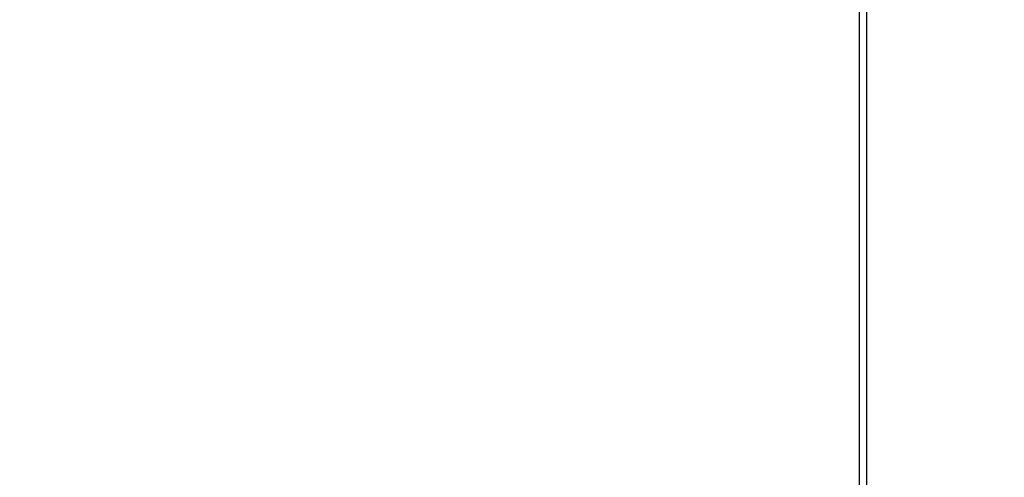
# Model space of a CAD drawing. Header units: millimetres. Extents: x -661 to 720, y -255 to 255.
# Tile 197 of 256: x -561 to -461, y -196 to -150. Entities that reach past the tile are written whole.
import ezdxf

# ---------------------------------------------------------------- set-up
doc = ezdxf.new("R2010")
doc.units = ezdxf.units.MM
doc.layers.add('Floreana 120', color=18, linetype='Continuous', true_color=0x000000)

msp = doc.modelspace()

# ---------------------------------------------------------------- linework, layer by layer
at = {"layer": 'Floreana 120', "color": 250, "true_color": 0x282421}
for p, q in [((-475.53, -206, 10), (-475.53, 206, 10)), ((-475.53, -199), (-475.53, 199))]:
    msp.add_line(p, q, dxfattribs=at)
at = {"layer": 'Floreana 120', "color": 253, "true_color": 0x999999}
for p, q in [((-475.53, -205.75, 10), (-475.53, 205.75, 10)), ((-475.53, -205.75, 11.5), (-475.53, 205.75, 11.5))]:
    msp.add_line(p, q, dxfattribs=at)
at = {"layer": 'Floreana 120', "color": 14, "true_color": 0x990000}
for p, q in [((-475.53, -197.5, 1230), (-475.53, 197.5, 1230)), ((-475.53, -197.5, 1231.5), (-475.53, 197.5, 1231.5)), ((-474.78, -197.5, 431.5), (-474.78, 197.5, 431.5)), ((-474.78, -197.5, 430), (-474.78, 197.5, 430)), ((-474.78, -197.5, 831.5), (-474.78, 197.5, 831.5)), ((-474.78, -197.5, 830), (-474.78, 197.5, 830))]:
    msp.add_line(p, q, dxfattribs=at)
at = {"layer": 'Floreana 120', "color": 250, "true_color": 0x282421}
for points, knots in [([(-652.03, -251, 10), (-475.53, -251, 10), (-299.03, -251, 10), (-294.03, -251, 10), (-294.03, -246, 10), (-294.03, 0, 10), (-294.03, 246, 10), (-294.03, 251, 10), (-299.03, 251, 10), (-475.53, 251, 10), (-652.03, 251, 10), (-657.03, 251, 10), (-657.03, 246, 10), (-657.03, 0, 10), (-657.03, -246, 10), (-657.03, -251, 10), (-652.03, -251, 10)], [0, 0, 0, 353, 353, 363, 363, 855, 855, 865, 865, 1218, 1218, 1228, 1228, 1720, 1720, 1730, 1730, 1730]), ([(-294.03, 246), (-294.03, 0), (-294.03, -246), (-294.03, -251), (-299.03, -251), (-475.53, -251), (-652.03, -251), (-657.03, -251), (-657.03, -246), (-657.03, 0), (-657.03, 246), (-657.03, 251), (-652.03, 251), (-475.53, 251), (-299.03, 251), (-294.03, 251), (-294.03, 246)], [0, 0, 0, 492, 492, 502, 502, 855, 855, 865, 865, 1357, 1357, 1367, 1367, 1720, 1720, 1730, 1730, 1730])]:
    msp.add_rational_spline(points, [1, 1, 1, 0.707106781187, 1, 1, 1, 0.707106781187, 1, 1, 1, 0.707106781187, 1, 1, 1, 0.707106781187, 1], degree=2, knots=knots, dxfattribs=at)

doc.saveas('drawing.dxf')
